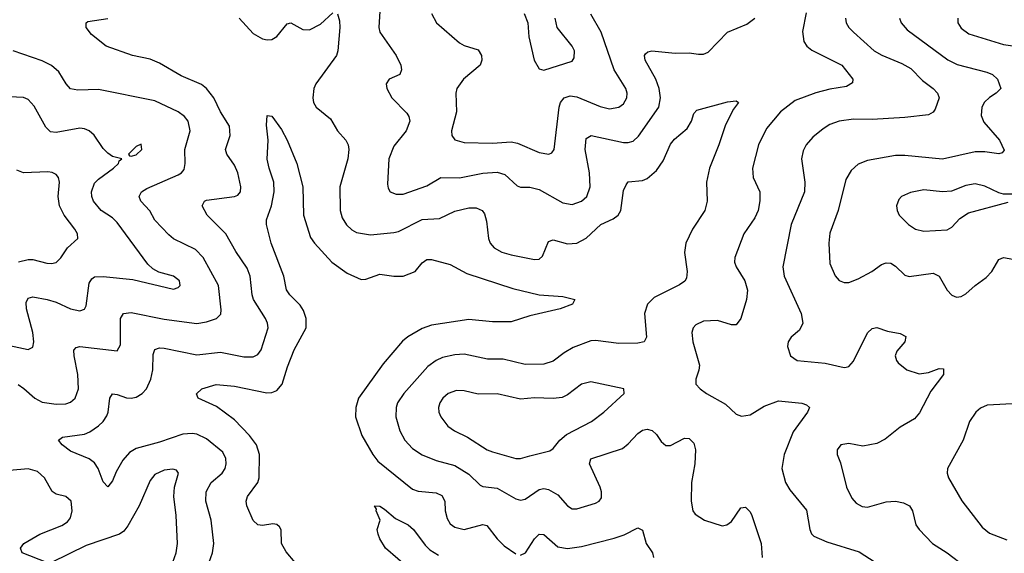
# Model space of a CAD drawing. Header units: inches. Extents: x 990586 to 1117858, y 769490 to 892071.
# Tile 189 of 248: x 1043894 to 1048094, y 872768 to 875043. Entities that reach past the tile are written whole.
import ezdxf

# ---------------------------------------------------------------- set-up
doc = ezdxf.new("R2010")
doc.units = ezdxf.units.IN
doc.header["$MEASUREMENT"] = 0
doc.layers.add('B0847', color=7, linetype='Continuous')

msp = doc.modelspace()

# ---------------------------------------------------------------- linework, layer by layer
at = {"layer": 'B0847', "color": 6}
for points, elevation in [([(1045434.7, 875150), (1045425.2, 875010), (1045430.3, 874990), (1045500.1, 874890), (1045520.1, 874850), (1045522.1, 874830), (1045515.1, 874810), (1045470, 874789.8), (1045457.2, 874770), (1045459.4, 874750), (1045481.3, 874710), (1045545.4, 874645.4), (1045554.4, 874630), (1045557.3, 874610), (1045542.9, 874570), (1045490, 874504.3), (1045469.1, 874450), (1045462.4, 874342.4), (1045464.9, 874324.9), (1045473.6, 874310), (1045499.1, 874299.1), (1045530, 874299.4), (1045630, 874335.3), (1045690, 874370.3), (1045770, 874368.7), (1045870, 874388.6), (1045930, 874393.2), (1045963.2, 874383.2), (1046015.5, 874335.5), (1046030, 874329.3), (1046070, 874329), (1046110, 874319.6), (1046210, 874262.5), (1046250, 874255.7), (1046290, 874269.5), (1046313.2, 874290), (1046326.8, 874330), (1046323.9, 874390), (1046306, 874490), (1046310, 874536.6), (1046330.8, 874549.2), (1046470, 874520.1), (1046490, 874519.5), (1046510, 874525.4), (1046533.8, 874546.2), (1046620.6, 874670), (1046627.6, 874710), (1046621.6, 874750), (1046606.8, 874790), (1046562.2, 874870), (1046559.5, 874890), (1046562.9, 874897.1), (1046573.1, 874906.9), (1046590.2, 874909.8), (1046690, 874900.5), (1046750, 874902.6), (1046790, 874895.8), (1046810, 874896), (1046830, 874905.5), (1046913.5, 874990), (1046995.4, 875024.6), (1047030.3, 875050)], 3300), ([(1044701.6, 872730), (1044716.6, 872770), (1044721.5, 872810), (1044710.8, 872910), (1044687.3, 872990), (1044688.7, 873030), (1044710.3, 873069.7), (1044757.9, 873110), (1044770.4, 873130), (1044775, 873150), (1044773.1, 873173.1), (1044759.7, 873199.7), (1044690, 873256.6), (1044650, 873276), (1044630, 873279.5), (1044590, 873276.6), (1044490, 873242), (1044390, 873215.1), (1044362.6, 873197.4), (1044334.5, 873165.5), (1044305.1, 873114.9), (1044290, 873076.7), (1044270, 873051.7), (1044250, 873072.7), (1044229.1, 873129.1), (1044213.6, 873153.6), (1044190, 873171.3), (1044110, 873204), (1044075.3, 873230), (1044058.7, 873250), (1044076.7, 873263.3), (1044170, 873276.2), (1044193.7, 873286.3), (1044230, 873311.7), (1044249.9, 873330.1), (1044265.6, 873354.4), (1044271.6, 873370), (1044278.2, 873430), (1044290, 873447.9), (1044310, 873445.8), (1044350, 873430.4), (1044370, 873429.1), (1044390, 873433.9), (1044415.6, 873450), (1044434.3, 873470), (1044453.6, 873510), (1044461.3, 873550), (1044463.6, 873616.4), (1044470, 873636.7), (1044490, 873643.7), (1044510, 873642.3), (1044650, 873613.8), (1044750, 873625.3), (1044850, 873606.1), (1044890, 873605.8), (1044910, 873616.4), (1044923.8, 873636.2), (1044953.8, 873730), (1044951.5, 873750), (1044941.7, 873770), (1044891.3, 873850), (1044884.8, 873870), (1044876.7, 873950), (1044863.7, 873983.7), (1044815.2, 874055.2), (1044772.8, 874130), (1044693.3, 874210), (1044672.3, 874250), (1044682.6, 874270), (1044690, 874273.5), (1044810.8, 874289.2), (1044824.2, 874295.8), (1044836.3, 874310), (1044837.6, 874330), (1044824.1, 874390), (1044810, 874422.7), (1044777.5, 874470), (1044772, 874490), (1044792.3, 874550), (1044789.3, 874590), (1044750.8, 874650), (1044722.5, 874710), (1044690.7, 874750), (1044670, 874766.3), (1044583.2, 874803.2), (1044490, 874858.1), (1044450, 874874.4), (1044374.9, 874890), (1044262.4, 874930), (1044199.9, 874979.9), (1044178.1, 875010), (1044176.7, 875030), (1044184, 875036), (1044270, 875048.6)], 3200), ([(1044830.1, 875050.1), (1044890, 874985), (1044930, 874962.2), (1044950, 874956.8), (1044970, 874959.1), (1044990, 874972.1), (1045034.6, 875025.4), (1045050, 875030.4), (1045101.4, 875001.4), (1045130, 874999.8), (1045176.4, 875023.6), (1045230, 875073)], 3200), ([(1045250, 875068.7), (1045258.7, 875038.7), (1045260.1, 875010), (1045250.3, 874910), (1045244.5, 874890), (1045157.3, 874770), (1045149, 874750), (1045144.4, 874710), (1045147.8, 874690), (1045158.2, 874670), (1045219.9, 874619.9), (1045250, 874570.1), (1045284.7, 874530), (1045295.2, 874510), (1045297.8, 874490), (1045293.3, 874450), (1045259, 874330), (1045260.3, 874230), (1045270, 874198.1), (1045288.1, 874168.1), (1045310, 874146.9), (1045330, 874136.4), (1045390, 874126.3), (1045490, 874135.7), (1045510, 874140.5), (1045610, 874190.7), (1045684.7, 874195.3), (1045750, 874227.1), (1045810, 874240.9), (1045841.2, 874241.2), (1045866, 874230), (1045875.9, 874215.9), (1045884.7, 874184.7), (1045893.6, 874110), (1045900.7, 874090), (1045917.5, 874070), (1045950, 874052.1), (1045990, 874040.3), (1046090, 874020.8), (1046110, 874022.8), (1046124.6, 874035.4), (1046150, 874097.7), (1046170, 874104.2), (1046230, 874088.1), (1046270, 874090.5), (1046310, 874112.2), (1046373.4, 874170), (1046425.7, 874194.3), (1046446.7, 874210), (1046457.9, 874230), (1046470, 874314.4), (1046480.2, 874339.8), (1046490, 874351.3), (1046550, 874357.6), (1046570, 874366), (1046610, 874400.7), (1046639.2, 874440.8), (1046670, 874512.6), (1046686.7, 874533.3), (1046740.4, 874579.6), (1046759.1, 874610), (1046770, 874643), (1046782.6, 874657.4), (1046912.7, 874692.7), (1046950, 874697.5), (1046959.4, 874690), (1046938.5, 874661.5), (1046904.7, 874595.3), (1046876.6, 874510), (1046836.2, 874410), (1046823, 874350), (1046826.4, 874270), (1046815.8, 874230), (1046763.5, 874150), (1046735.3, 874090), (1046729.5, 874050), (1046740.9, 873970), (1046738.3, 873941.7), (1046731.4, 873928.6), (1046707.7, 873912.3), (1046600.5, 873859.5), (1046571.3, 873830), (1046559.5, 873790), (1046568, 873690), (1046557.3, 873670), (1046530, 873663.5), (1046450, 873662.1), (1046350, 873674.8), (1046330, 873673.7), (1046254.5, 873645.5), (1046216.6, 873623.4), (1046170, 873588), (1046130, 873574.7), (1046050, 873573.1), (1045955.7, 873595.7), (1045890, 873595.3), (1045790, 873616.9), (1045750, 873614), (1045697.3, 873602.7), (1045670, 873590.6), (1045635.1, 873564.9), (1045531.9, 873450), (1045505.6, 873410), (1045499.3, 873390), (1045498.9, 873350), (1045516, 873290), (1045536.6, 873250), (1045570, 873214.5), (1045610, 873187.4), (1045670, 873163.3), (1045750, 873142.5), (1045810, 873106.2), (1045858.2, 873058.2), (1045870, 873052.5), (1045930, 873045.7), (1046010, 873000.4), (1046030, 872994.7), (1046050, 872999.7), (1046110, 873039.9), (1046130, 873044.1), (1046150, 873040.7), (1046190, 873017.9), (1046230, 872970.3), (1046250, 872958.5), (1046270, 872958.2), (1046350, 872982), (1046366.1, 872990), (1046375.3, 873004.7), (1046376.2, 873030), (1046370.5, 873050), (1046325, 873150), (1046330, 873171.4), (1046464.5, 873215.5), (1046490, 873235.2), (1046530, 873279.5), (1046550, 873292.9), (1046570, 873297), (1046592, 873292), (1046610, 873274.9), (1046630, 873245), (1046650, 873228.1), (1046670, 873228.3), (1046730, 873258.5), (1046750, 873257.9), (1046770, 873237.2), (1046776.5, 873210), (1046773.7, 873150), (1046759.9, 873070), (1046758.1, 872990), (1046765.2, 872950), (1046775.7, 872935.7), (1046814.7, 872910), (1046890, 872885.8), (1046910, 872889.2), (1046930, 872903.2), (1046970, 872961.9), (1046990, 872965.3), (1047010, 872945), (1047017.3, 872930), (1047056.5, 872810), (1047060.7, 872750)], 3200), ([(1045649.8, 875070), (1045672.1, 875030), (1045770, 874944.8), (1045790, 874932.8), (1045850, 874914.3), (1045864, 874890), (1045864.8, 874870), (1045857.5, 874850), (1045786.4, 874790), (1045757.8, 874750), (1045754.5, 874730), (1045756.8, 874650), (1045736.1, 874570), (1045737.5, 874550), (1045750.5, 874530.5), (1045790, 874519.7), (1045910, 874516.7), (1045990, 874522.9), (1046016.8, 874516.8), (1046110, 874477.7), (1046150.5, 874469.5), (1046163.9, 874476.1), (1046173.3, 874490), (1046194.5, 874670), (1046200.6, 874690), (1046216.6, 874710), (1046241.7, 874718.3), (1046270, 874714.7), (1046370, 874672.8), (1046410, 874663.9), (1046449.7, 874670.3), (1046470, 874684.8), (1046484.2, 874710), (1046485.3, 874730), (1046479.7, 874750), (1046429.8, 874830), (1046373.5, 874990), (1046330, 875067.1)], 3400), ([(1046045.6, 875070), (1046061.7, 875030), (1046065.3, 874970), (1046088.6, 874870), (1046110, 874833.7), (1046130, 874828.3), (1046250, 874866.8), (1046259.6, 874880.4), (1046260, 874910), (1046250.9, 874930), (1046187.1, 875010), (1046177.5, 875050)], 3500), ([(1047247.9, 875072.1), (1047233.6, 874993.6), (1047239.3, 874950), (1047250.9, 874930), (1047273.2, 874913.2), (1047401, 874850), (1047447.7, 874790), (1047446, 874774), (1047420.9, 874759.1), (1047350, 874747.7), (1047290, 874731.7), (1047201.1, 874698.9), (1047138.8, 874650), (1047080, 874580), (1047044.9, 874510), (1047019.9, 874410), (1047021.9, 874370), (1047050.3, 874310), (1047050.4, 874270.4), (1047044, 874230), (1047030, 874198.7), (1046982.9, 874130), (1046944.6, 874030), (1046943.5, 874010), (1046949.6, 873990), (1046987.3, 873930), (1046998.4, 873890), (1046994.4, 873850), (1046970, 873768.6), (1046950, 873741.7), (1046930, 873742.9), (1046870, 873761.4), (1046810, 873757.7), (1046777.5, 873742.5), (1046766.5, 873730), (1046760.9, 873710), (1046764.7, 873670), (1046793.1, 873570), (1046791.2, 873548.8), (1046778, 873510), (1046778, 873490), (1046796.4, 873470), (1046824, 873450), (1046904.3, 873404.3), (1046950, 873361.4), (1046972.3, 873352.3), (1047010, 873358), (1047070, 873395.9), (1047130, 873417.9), (1047230, 873408.3), (1047250, 873401.3), (1047262.4, 873390), (1047254.6, 873370), (1047193.7, 873286.3), (1047154.5, 873190), (1047145.3, 873130), (1047160.3, 873070), (1047179.5, 873039.5), (1047250, 872952.4), (1047263.9, 872870), (1047271.6, 872851.6), (1047281.7, 872841.7), (1047336.6, 872816.6), (1047475.1, 872775.1), (1047543.5, 872730)], 3300), ([(1047417, 875050), (1047419, 875030), (1047430.8, 875010), (1047450.5, 874990), (1047538.3, 874910), (1047571.4, 874891.4), (1047657, 874857), (1047694.7, 874834.7), (1047744.5, 874784.5), (1047789.8, 874749.8), (1047808.1, 874730), (1047815.3, 874710), (1047798.7, 874661.3), (1047790, 874648.5), (1047770, 874638), (1047670, 874625.7), (1047530, 874618), (1047450, 874619.5), (1047390, 874611.2), (1047350, 874595.7), (1047321.5, 874578.5), (1047277.4, 874542.6), (1047248.1, 874510), (1047235.2, 874484.8), (1047229.1, 874450), (1047242.8, 874350), (1047241.4, 874310), (1047184.5, 874170), (1047148.9, 873990), (1047154.2, 873950), (1047227.3, 873790), (1047234.9, 873750), (1047220, 873720), (1047184.2, 873690), (1047172, 873670), (1047169.5, 873649.5), (1047181.6, 873610), (1047210, 873590.4), (1047330, 873578.6), (1047410, 873559.7), (1047418.7, 873561.3), (1047430, 873564.3), (1047450, 873587.2), (1047510, 873707.5), (1047530, 873726.9), (1047550, 873730.4), (1047594.8, 873714.8), (1047650, 873704.7), (1047673, 873693), (1047669.7, 873670), (1047635.7, 873630), (1047628.5, 873610), (1047633.3, 873590), (1047640.7, 873580.7), (1047677.4, 873550), (1047730, 873533.8), (1047770, 873538.4), (1047815.8, 873555.8), (1047834.2, 873554.2), (1047833.8, 873530), (1047780.9, 873459.1), (1047732.3, 873367.7), (1047710, 873341.5), (1047650, 873306.6), (1047585, 873255), (1047550, 873236.3), (1047490, 873225.2), (1047430, 873236.8), (1047396.3, 873230), (1047380.5, 873210), (1047380.5, 873190), (1047394.5, 873154.5), (1047421.2, 873050), (1047444, 873004), (1047462.1, 872982.1), (1047487.7, 872967.7), (1047510, 872965.5), (1047590, 872987.2), (1047630, 872990.8), (1047663.8, 872983.8), (1047690, 872970.1), (1047702.7, 872950), (1047716.8, 872890), (1047730.1, 872870), (1047787.9, 872810), (1047850.7, 872770.7), (1047927.9, 872710)], 3400), ([(1047646.2, 875050), (1047653.8, 875030), (1047679.7, 874999.7), (1047852.3, 874872.3), (1047892.1, 874852.1), (1048019.7, 874819.7), (1048042.8, 874810), (1048065, 874790), (1048078.6, 874750), (1048059.5, 874730), (1048030, 874712.2), (1048008.6, 874691.4), (1047998.2, 874670), (1047995, 874635), (1048006.8, 874606.8), (1048073.3, 874530), (1048092.9, 874487.1), (1048084.7, 874475.3), (1048070, 874471.7), (1048010, 874480.1), (1047970, 874479.9), (1047830, 874449.1), (1047670, 874464.1), (1047630, 874464), (1047510, 874443), (1047470, 874426.6), (1047439.9, 874400.1), (1047417.4, 874362.6), (1047385.4, 874230), (1047350, 874132.8), (1047344.7, 874090), (1047350, 874003.2), (1047371.8, 873951.8), (1047390, 873931.4), (1047410, 873922.4), (1047430, 873923), (1047470, 873938.1), (1047528.1, 873970), (1047570, 873999.9), (1047590, 874007), (1047610, 874004.6), (1047630, 873992.8), (1047670, 873953.9), (1047688.5, 873948.5), (1047790, 873962.3), (1047815.9, 873950), (1047850.3, 873890), (1047870, 873868.4), (1047890, 873860.8), (1047910, 873863.1), (1047930, 873874.7), (1047969.5, 873910.5), (1048015.9, 873944.1), (1048040.1, 873970), (1048070, 874020.5), (1048090.4, 874029.6), (1048130, 874022.4)], 3500), ([(1047895.2, 875050), (1047896, 875030), (1047910, 875007.3), (1047942.9, 874982.9), (1048090, 874937.1), (1048130, 874931.8)], 3600), ([(1043887.3, 873487.3), (1043911.5, 873471.5), (1043957.9, 873430), (1043990, 873412.7), (1044050, 873403.9), (1044090, 873405.6), (1044110, 873412.6), (1044130.7, 873429.3), (1044144.8, 873470), (1044142.3, 873530), (1044126.1, 873610), (1044125.2, 873634.8), (1044134.4, 873645.6), (1044150.7, 873649.3), (1044310, 873630.9), (1044323.4, 873656.6), (1044323.8, 873770), (1044336.6, 873790), (1044370, 873795.3), (1044510, 873766.4), (1044650, 873747.7), (1044690, 873754.7), (1044733.9, 873770), (1044751.6, 873788.4), (1044753.8, 873806.2), (1044742.1, 873910), (1044676.1, 874030), (1044643.4, 874063.4), (1044550, 874109.6), (1044530, 874125.4), (1044470, 874187.9), (1044448.6, 874228.6), (1044411, 874270), (1044403.2, 874290), (1044413.6, 874310), (1044436, 874324), (1044570, 874381.7), (1044584.4, 874390), (1044595.6, 874404.4), (1044600.2, 874430), (1044598.1, 874490), (1044621.7, 874570), (1044612, 874610), (1044597, 874630), (1044570, 874651), (1044470, 874697.5), (1044230, 874745.9), (1044142.3, 874742.3), (1044110, 874749), (1044091.7, 874770), (1044061.3, 874821.3), (1044030, 874847.7), (1043990, 874867.2), (1043866.6, 874910)], 3300), ([(1043850, 873653.7), (1043930, 873636.8), (1043950, 873646.8), (1043954.4, 873670), (1043949.7, 873710.3), (1043922.6, 873810), (1043922, 873838), (1043930, 873856.7), (1043950, 873861.2), (1044010.9, 873850.9), (1044050, 873838.3), (1044110, 873810.7), (1044150, 873802.3), (1044170, 873809.5), (1044177.3, 873822.7), (1044190, 873919.8), (1044201.1, 873938.9), (1044213.5, 873946.5), (1044250, 873947.8), (1044375.8, 873935.8), (1044550, 873894.8), (1044570, 873901.3), (1044578.1, 873910), (1044575.1, 873930), (1044550, 873949.9), (1044487.2, 873967.2), (1044461.6, 873981.6), (1044440.5, 874000.5), (1044310, 874178.5), (1044290, 874198.4), (1044240.9, 874230), (1044208.1, 874270), (1044201, 874290), (1044200.6, 874310), (1044213.6, 874346.4), (1044230, 874363.7), (1044293.3, 874410), (1044315.4, 874430), (1044318, 874442), (1044329.4, 874450), (1044290, 874460.1), (1044270, 874473.5), (1044250, 874493.5), (1044211.1, 874551.1), (1044190.2, 874570), (1044170, 874578.5), (1044150, 874580.1), (1044050, 874561.6), (1044025.7, 874565.7), (1044004.8, 874584.8), (1043955.2, 874675.2), (1043930, 874703.7), (1043910, 874711.4), (1043850, 874713.8)], 3400), ([(1045069, 872729), (1045030, 872773.9), (1045010.3, 872810), (1045008.5, 872868.5), (1045001.8, 872881.8), (1044991.2, 872891.2), (1044973.3, 872893.3), (1044930, 872887.4), (1044910, 872889.3), (1044890, 872908.1), (1044862.9, 872970), (1044859.7, 872990), (1044865.6, 873010), (1044909.4, 873070), (1044915, 873090), (1044916.4, 873190), (1044903.4, 873230), (1044874.5, 873270), (1044810, 873337.1), (1044733.6, 873393.6), (1044655.8, 873430), (1044647.7, 873447.7), (1044671.2, 873470), (1044731.8, 873488.2), (1044810, 873481.3), (1044947.8, 873452.2), (1044970, 873454), (1044990, 873462.7), (1045013.9, 873490), (1045036.3, 873563.7), (1045064.6, 873635.4), (1045115.5, 873730), (1045116.2, 873770), (1045103.8, 873803.8), (1045090, 873826), (1045045.5, 873870), (1045031.6, 873891.6), (1045020.7, 873950), (1044966.4, 874090), (1044946, 874170), (1044946.5, 874190), (1044968.2, 874250), (1044979.8, 874310), (1044977.4, 874350), (1044957.5, 874410), (1044950, 874448), (1044954, 874530), (1044947, 874593), (1044950, 874634.9), (1044970, 874632.5), (1045010, 874575.6), (1045034.7, 874530), (1045075.7, 874430), (1045100.9, 874330), (1045104.4, 874210), (1045134.9, 874114.9), (1045151.8, 874090), (1045224.7, 874010), (1045290, 873963), (1045350, 873936), (1045370, 873936.8), (1045430, 873958.8), (1045490, 873949.3), (1045530, 873950), (1045580.1, 873970), (1045610, 874006.1), (1045630, 874020.9), (1045650, 874020.5), (1045730, 874000.1), (1045801.6, 873961.6), (1045997.9, 873897.9), (1046110, 873870.5), (1046210, 873862.6), (1046261.5, 873850), (1046252.4, 873830), (1046199.6, 873810), (1046070, 873780.5), (1045990, 873755), (1045910, 873755.2), (1045810, 873765.5), (1045650, 873741.5), (1045610, 873726.4), (1045550, 873691.2), (1045527.2, 873672.8), (1045444.1, 873575.9), (1045339.5, 873430), (1045327.5, 873390), (1045326.8, 873350), (1045353.4, 873270), (1045399.5, 873190), (1045421.7, 873161.7), (1045570, 873041.3), (1045593.7, 873033.7), (1045670, 873026.2), (1045695, 873015), (1045707.8, 872990), (1045708.3, 872950), (1045716.6, 872916.6), (1045730, 872894.4), (1045750, 872879.1), (1045790, 872869.3), (1045870, 872891.3), (1045886.9, 872886.9), (1045930.8, 872830), (1045960.5, 872800.5), (1046010, 872765.6)], 3100), ([(1043889.2, 874010.8), (1043930, 874020.7), (1043950, 874020.6), (1044010, 874004.9), (1044030, 874003.7), (1044050, 874008.4), (1044070, 874028.3), (1044097.5, 874070), (1044141.3, 874110), (1044140.2, 874130), (1044129.3, 874150), (1044083.9, 874210), (1044063.6, 874250), (1044058.2, 874290), (1044063, 874350), (1044059.2, 874370), (1044050, 874383.5), (1044032.2, 874392.2), (1044014.1, 874394.1), (1043910.2, 874390.2), (1043881.4, 874401.4)], 3500), ([(1048130, 874298.7), (1048090, 874299.4), (1048070, 874304.6), (1048010, 874333.4), (1047970, 874343.4), (1047930, 874336.1), (1047868, 874312), (1047830, 874309.8), (1047750, 874317.4), (1047693.1, 874306.9), (1047655.4, 874290), (1047643.3, 874276.7), (1047633.5, 874250), (1047636.1, 874230), (1047645, 874210), (1047684.9, 874170), (1047715.6, 874150), (1047750, 874141.6), (1047850, 874147.6), (1047870, 874158), (1047904.7, 874195.3), (1047940.5, 874219.5), (1048110, 874265.8)], 3600), ([(1048153.7, 873406.3), (1048020.2, 873399.8), (1047992.4, 873387.6), (1047972.7, 873370), (1047945.9, 873330), (1047918.7, 873250), (1047851.9, 873130), (1047850.4, 873110), (1047855.9, 873090), (1047911.9, 872991.9), (1047999.9, 872879.9), (1048030, 872854.7), (1048105.1, 872825.1)], 3500), ([(1044010, 872729.6), (1043903.9, 872770), (1043897.9, 872790), (1043911.7, 872810), (1043980.4, 872850), (1044073.8, 872886.2), (1044098.3, 872901.7), (1044110, 872919), (1044117.6, 872950), (1044113.1, 872990), (1044090.7, 873010.7), (1044050, 873020.5), (1044031.9, 873031.9), (1043999.4, 873090), (1043970, 873117.3), (1043930, 873128.9), (1043850, 873121.9)], 3300), ([(1044546.8, 872730), (1044560.6, 872770), (1044566.5, 872810), (1044561.5, 872930), (1044551.2, 873010), (1044554.3, 873050), (1044570.7, 873110), (1044562.8, 873122.8), (1044547.4, 873127.4), (1044510, 873122.4), (1044470, 873104.5), (1044450, 873078.1), (1044402.8, 872970), (1044354.5, 872885.5), (1044337.4, 872862.6), (1044320.1, 872850), (1044178, 872802), (1044030, 872729.2)], 3300), ([(1045559.8, 872699.8), (1045454.8, 872790), (1045430, 872829.8), (1045422.6, 872850), (1045418, 872870), (1045431, 872910), (1045414.5, 872950), (1045415.8, 872955.8), (1045406.6, 872970), (1045430, 872968.9), (1045450, 872957), (1045496.7, 872916.7), (1045551.1, 872890), (1045573.2, 872870), (1045623.4, 872803.4), (1045643.7, 872783.7), (1045680, 872760)], 3000), ([(1046030, 872761), (1046051.4, 872770), (1046090, 872829.5), (1046110, 872850), (1046130, 872848.4), (1046190, 872796.4), (1046230, 872789.1), (1046290, 872797.9), (1046430, 872833.3), (1046472.4, 872847.6), (1046530, 872877), (1046550, 872866.3), (1046565.8, 872810), (1046593.4, 872770), (1046597.8, 872750)], 3100)]:
    msp.add_lwpolyline(points, dxfattribs=dict(at, elevation=elevation))
for points, elevation in [([(1044412.1, 874512.1), (1044390, 874503), (1044358, 874470), (1044362.4, 874462.4), (1044370, 874461.7), (1044390, 874467.5), (1044414.7, 874490)], 3400), ([(1046330, 873499.1), (1046290, 873489.8), (1046230, 873443.5), (1046207.6, 873432.4), (1046170, 873427.7), (1046090, 873431.5), (1046030, 873425.9), (1045930, 873448.1), (1045850, 873446.7), (1045790, 873460.8), (1045757.2, 873462.8), (1045721.9, 873450), (1045699, 873430), (1045685.4, 873410), (1045679.8, 873390), (1045681.4, 873370), (1045689.6, 873350), (1045720.5, 873310), (1045749, 873290), (1045803.8, 873263.8), (1045887.4, 873210), (1045910, 873200.3), (1046010, 873171.8), (1046030, 873172.1), (1046070, 873183.8), (1046154.8, 873205.2), (1046170, 873215), (1046197.8, 873250), (1046225.6, 873274.4), (1046333.4, 873330), (1046385.9, 873370), (1046472.1, 873450), (1046470.7, 873470)], 3300)]:
    msp.add_lwpolyline(points, close=True, dxfattribs=dict(at, elevation=elevation))

doc.saveas('drawing.dxf')
